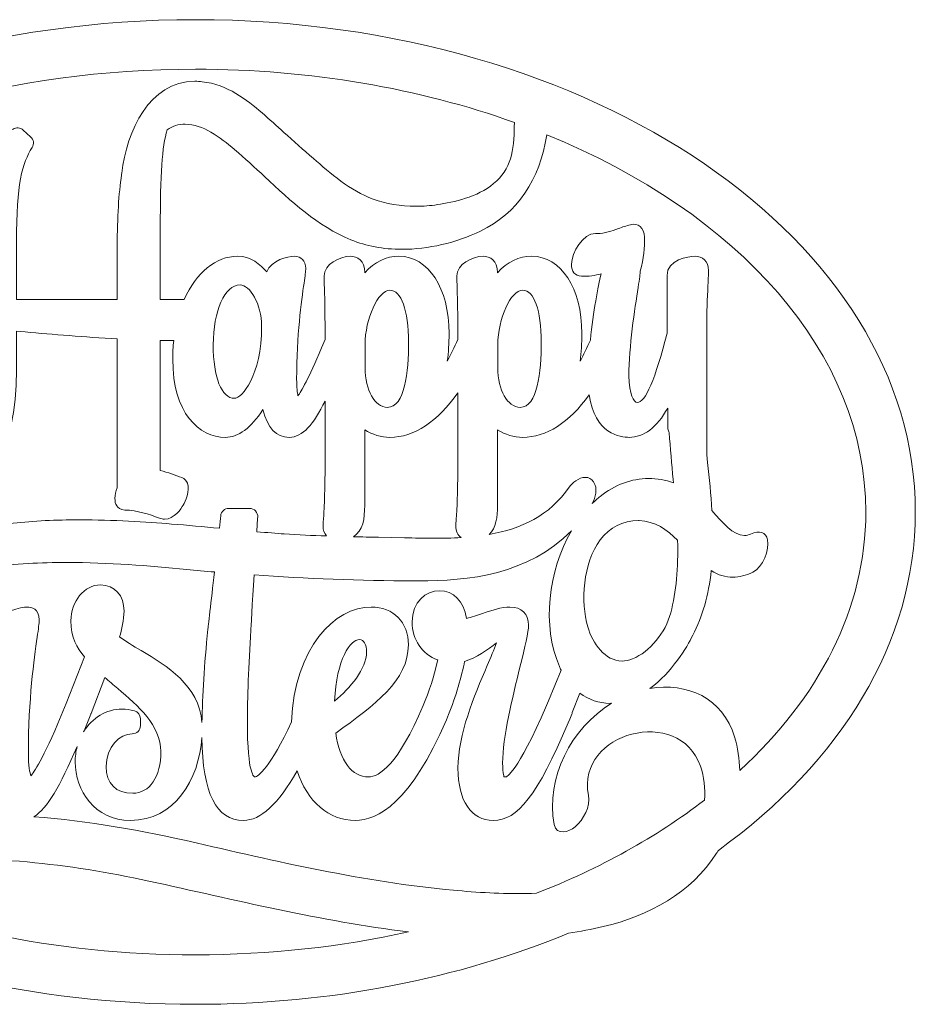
# Model space of a CAD drawing. Header units: centimetres. Extents: x -1.4 to 60.1, y -26.9 to 26.9.
# Tile 15 of 46: x 13.7 to 18, y 20.9 to 25.7. Entities that reach past the tile are written whole.
import ezdxf

# ---------------------------------------------------------------- set-up
doc = ezdxf.new("R2010")
doc.units = ezdxf.units.CM
doc.header["$MEASUREMENT"] = 0
doc.layers.add('layer 1', color=7, linetype='Continuous')

msp = doc.modelspace()

# ---------------------------------------------------------------- linework, layer by layer
at = {"layer": 'layer 1', "color": 242, "lineweight": 9}
for points, knots in [([(14.55108, 25.66866), (16.47862, 25.66866), (18.04121, 24.60033), (18.04121, 23.28247), (18.04121, 23.28247), (18.04121, 22.64729), (17.67813, 22.07014), (17.08625, 21.64257), (17.08625, 21.64257), (17.08346, 21.63792), (17.08064, 21.6333), (17.07776, 21.62873), (17.07776, 21.62873), (16.9547, 21.43369), (16.74795, 21.32486), (16.52821, 21.27303), (16.52821, 21.27303), (16.47228, 21.25984), (16.41595, 21.24931), (16.35933, 21.24112), (16.35933, 21.24112), (15.83196, 21.02229), (15.21305, 20.89627), (14.55108, 20.89627), (14.55108, 20.89627), (13.76066, 20.89627), (13.03172, 21.076), (12.44663, 21.37884), (12.44663, 21.37884), (12.41065, 21.34738), (12.37953, 21.31109), (12.35498, 21.26911), (12.35498, 21.26911), (12.33566, 21.23604), (12.2801, 21.17415), (12.23514, 21.20153), (12.23514, 21.20153), (12.18937, 21.22939), (12.22079, 21.30595), (12.24013, 21.33903), (12.24013, 21.33903), (12.26338, 21.37879), (12.28958, 21.41518), (12.31826, 21.44855), (12.31826, 21.44855), (11.55, 21.88626), (11.06095, 22.54528), (11.06095, 23.28247), (11.06095, 23.28247), (11.06095, 24.60033), (12.62354, 25.66866), (14.55108, 25.66866)], [0, 0, 0, 0, 0.0714286, 0.0714286, 0.0714286, 0.0714286, 0.1428571, 0.1428571, 0.1428571, 0.1428571, 0.2142857, 0.2142857, 0.2142857, 0.2142857, 0.2857143, 0.2857143, 0.2857143, 0.2857143, 0.3571429, 0.3571429, 0.3571429, 0.3571429, 0.4285714, 0.4285714, 0.4285714, 0.4285714, 0.5, 0.5, 0.5, 0.5, 0.5714286, 0.5714286, 0.5714286, 0.5714286, 0.6428571, 0.6428571, 0.6428571, 0.6428571, 0.7142857, 0.7142857, 0.7142857, 0.7142857, 0.7857143, 0.7857143, 0.7857143, 0.7857143, 0.8571429, 0.8571429, 0.8571429, 0.8571429, 1, 1, 1, 1]), ([(16.09789, 25.17046), (16.09735, 25.16568), (16.09706, 25.16092), (16.09705, 25.15621), (16.09705, 25.15621), (16.09686, 25.03081), (16.08037, 24.94444), (15.9966, 24.87405), (15.9966, 24.87405), (15.91814, 24.80813), (15.80351, 24.78436), (15.7241, 24.7722), (15.7241, 24.7722), (15.69021, 24.76701), (15.65525, 24.76437), (15.62022, 24.76437), (15.62022, 24.76437), (15.5461, 24.76437), (15.47455, 24.77618), (15.41326, 24.79855), (15.41326, 24.79855), (15.30084, 24.83961), (15.20207, 24.92635), (15.12272, 24.99608), (15.12272, 24.99608), (15.075, 25.03799), (15.02761, 25.08026), (14.98022, 25.12253), (14.98022, 25.12253), (14.94485, 25.15407), (14.90946, 25.18564), (14.87394, 25.21703), (14.87394, 25.21703), (14.80249, 25.28026), (14.70497, 25.35453), (14.58425, 25.3682), (14.58425, 25.3682), (14.57225, 25.36954), (14.56026, 25.37021), (14.54862, 25.37021), (14.54862, 25.37021), (14.32702, 25.37021), (14.21891, 25.12997), (14.19366, 24.92424), (14.19366, 24.92424), (14.19335, 24.92166), (14.19316, 24.91928), (14.19304, 24.91714), (14.19304, 24.91714), (14.17892, 24.82549), (14.17206, 24.71193), (14.17206, 24.57), (14.17206, 24.57), (14.17206, 24.57), (14.17206, 24.31221), (14.17206, 24.31221), (14.17206, 24.31221), (14.17206, 24.31221), (13.68351, 24.31221), (13.68351, 24.31221), (13.68351, 24.31221), (13.68351, 24.31221), (13.68351, 24.59084), (13.68351, 24.59084), (13.68351, 24.59084), (13.68351, 24.87435), (13.71129, 24.97348), (13.75926, 25.0489), (13.75926, 25.0489), (13.77014, 25.06599), (13.76705, 25.08818), (13.75193, 25.10166), (13.75193, 25.10166), (13.75193, 25.10166), (13.7157, 25.13393), (13.7157, 25.13393), (13.7157, 25.13393), (13.70242, 25.14578), (13.68173, 25.14756), (13.66656, 25.1381), (13.66656, 25.1381), (13.62161, 25.11001), (13.57411, 25.09747), (13.51254, 25.09747), (13.51254, 25.09747), (13.45685, 25.09747), (13.39937, 25.10823), (13.33843, 25.11963), (13.33843, 25.11963), (13.27333, 25.13179), (13.20601, 25.14437), (13.13615, 25.14437), (13.13615, 25.14437), (12.97877, 25.14437), (12.86887, 25.03108), (12.86887, 24.86889), (12.86887, 24.86889), (12.86887, 24.71533), (12.98128, 24.60388), (13.13615, 24.60388), (13.13615, 24.60388), (13.24879, 24.60388), (13.33881, 24.67318), (13.34259, 24.67614), (13.34259, 24.67614), (13.35708, 24.68745), (13.36228, 24.70724), (13.35525, 24.72424), (13.35525, 24.72424), (13.35525, 24.72424), (13.3367, 24.76903), (13.3367, 24.76903), (13.3367, 24.76903), (13.33167, 24.78117), (13.32099, 24.79022), (13.30815, 24.79327), (13.30815, 24.79327), (13.29543, 24.79626), (13.28162, 24.79286), (13.2718, 24.78436), (13.2718, 24.78436), (13.27126, 24.78392), (13.21764, 24.73922), (13.13615, 24.73922), (13.13615, 24.73922), (13.05095, 24.73922), (13.00498, 24.79477), (13.00498, 24.84703), (13.00498, 24.84703), (13.00498, 24.90893), (13.0428, 24.94444), (13.10876, 24.94444), (13.10876, 24.94444), (13.14947, 24.94444), (13.19609, 24.93801), (13.2456, 24.93118), (13.2456, 24.93118), (13.30241, 24.92336), (13.36114, 24.91527), (13.42065, 24.91527), (13.42065, 24.91527), (13.45037, 24.91527), (13.49219, 24.91682), (13.53706, 24.92825), (13.53706, 24.92825), (13.47162, 24.78199), (13.46611, 24.62869), (13.46611, 24.44607), (13.46611, 24.44607), (13.46611, 24.44607), (13.46611, 24.31221), (13.46611, 24.31221), (13.46611, 24.31221), (13.46611, 24.31221), (13.43477, 24.31221), (13.43477, 24.31221), (13.43477, 24.31221), (13.14473, 24.31221), (12.95941, 24.16192), (12.88646, 23.97652), (12.88646, 23.97652), (12.87862, 24.0476), (12.85213, 24.11666), (12.80905, 24.17199), (12.80905, 24.17199), (12.75745, 24.23829), (12.68092, 24.27631), (12.59909, 24.27631), (12.59909, 24.27631), (12.5837, 24.27631), (12.5681, 24.27493), (12.55277, 24.27223), (12.55277, 24.27223), (12.41367, 24.24784), (12.33715, 24.09853), (12.30394, 24.01171), (12.30394, 24.01171), (12.29449, 23.98703), (12.29433, 23.96777), (12.30348, 23.95449), (12.30348, 23.95449), (12.30998, 23.94505), (12.3205, 23.93987), (12.33314, 23.93987), (12.33314, 23.93987), (12.35707, 23.93987), (12.39006, 23.95959), (12.40407, 23.99621), (12.40407, 23.99621), (12.43845, 24.08602), (12.48462, 24.1311), (12.5494, 24.13808), (12.5494, 24.13808), (12.55448, 24.13863), (12.55953, 24.13889), (12.56456, 24.13889), (12.56456, 24.13889), (12.61251, 24.13889), (12.66331, 24.11439), (12.70389, 24.07165), (12.70389, 24.07165), (12.7493, 24.02388), (12.77444, 23.95417), (12.77469, 23.87538), (12.77469, 23.87538), (12.77488, 23.8114), (12.74989, 23.78434), (12.71185, 23.76511), (12.71185, 23.76511), (12.71, 23.7654), (12.70818, 23.76555), (12.70636, 23.76555), (12.70636, 23.76555), (12.67417, 23.76555), (12.64274, 23.76259), (12.61052, 23.75652), (12.61052, 23.75652), (12.54624, 23.80014), (12.45972, 23.82502), (12.37198, 23.82502), (12.37198, 23.82502), (12.13862, 23.82502), (11.89724, 23.64053), (11.89724, 23.33179), (11.89724, 23.33179), (11.89724, 23.17137), (11.97889, 23.02082), (12.11201, 22.93271), (12.11201, 22.93271), (11.88871, 22.8114), (11.77557, 22.61223), (11.77557, 22.34024), (11.77557, 22.34024), (11.77557, 22.26694), (11.78614, 22.19745), (11.80573, 22.13336), (11.80573, 22.13336), (11.48615, 22.46559), (11.30095, 22.85973), (11.30095, 23.28247), (11.30095, 23.28247), (11.30095, 24.46778), (12.75608, 25.42866), (14.55108, 25.42866), (14.55108, 25.42866), (15.11105, 25.42866), (15.63795, 25.33514), (16.09789, 25.17046)], [0, 0, 0, 0, 0.015873, 0.015873, 0.015873, 0.015873, 0.031746, 0.031746, 0.031746, 0.031746, 0.047619, 0.047619, 0.047619, 0.047619, 0.0634921, 0.0634921, 0.0634921, 0.0634921, 0.0793651, 0.0793651, 0.0793651, 0.0793651, 0.0952381, 0.0952381, 0.0952381, 0.0952381, 0.1111111, 0.1111111, 0.1111111, 0.1111111, 0.1269841, 0.1269841, 0.1269841, 0.1269841, 0.1428571, 0.1428571, 0.1428571, 0.1428571, 0.1587302, 0.1587302, 0.1587302, 0.1587302, 0.1746032, 0.1746032, 0.1746032, 0.1746032, 0.1904762, 0.1904762, 0.1904762, 0.1904762, 0.2063492, 0.2063492, 0.2063492, 0.2063492, 0.2222222, 0.2222222, 0.2222222, 0.2222222, 0.2380952, 0.2380952, 0.2380952, 0.2380952, 0.2539683, 0.2539683, 0.2539683, 0.2539683, 0.2698413, 0.2698413, 0.2698413, 0.2698413, 0.2857143, 0.2857143, 0.2857143, 0.2857143, 0.3015873, 0.3015873, 0.3015873, 0.3015873, 0.3174603, 0.3174603, 0.3174603, 0.3174603, 0.3333333, 0.3333333, 0.3333333, 0.3333333, 0.3492063, 0.3492063, 0.3492063, 0.3492063, 0.3650794, 0.3650794, 0.3650794, 0.3650794, 0.3809524, 0.3809524, 0.3809524, 0.3809524, 0.3968254, 0.3968254, 0.3968254, 0.3968254, 0.4126984, 0.4126984, 0.4126984, 0.4126984, 0.4285714, 0.4285714, 0.4285714, 0.4285714, 0.4444444, 0.4444444, 0.4444444, 0.4444444, 0.4603175, 0.4603175, 0.4603175, 0.4603175, 0.4761905, 0.4761905, 0.4761905, 0.4761905, 0.4920635, 0.4920635, 0.4920635, 0.4920635, 0.5079365, 0.5079365, 0.5079365, 0.5079365, 0.5238095, 0.5238095, 0.5238095, 0.5238095, 0.5396825, 0.5396825, 0.5396825, 0.5396825, 0.5555556, 0.5555556, 0.5555556, 0.5555556, 0.5714286, 0.5714286, 0.5714286, 0.5714286, 0.5873016, 0.5873016, 0.5873016, 0.5873016, 0.6031746, 0.6031746, 0.6031746, 0.6031746, 0.6190476, 0.6190476, 0.6190476, 0.6190476, 0.6349206, 0.6349206, 0.6349206, 0.6349206, 0.6507937, 0.6507937, 0.6507937, 0.6507937, 0.6666667, 0.6666667, 0.6666667, 0.6666667, 0.6825397, 0.6825397, 0.6825397, 0.6825397, 0.6984127, 0.6984127, 0.6984127, 0.6984127, 0.7142857, 0.7142857, 0.7142857, 0.7142857, 0.7301587, 0.7301587, 0.7301587, 0.7301587, 0.7460317, 0.7460317, 0.7460317, 0.7460317, 0.7619048, 0.7619048, 0.7619048, 0.7619048, 0.7777778, 0.7777778, 0.7777778, 0.7777778, 0.7936508, 0.7936508, 0.7936508, 0.7936508, 0.8095238, 0.8095238, 0.8095238, 0.8095238, 0.8253968, 0.8253968, 0.8253968, 0.8253968, 0.8412698, 0.8412698, 0.8412698, 0.8412698, 0.8571429, 0.8571429, 0.8571429, 0.8571429, 0.8730159, 0.8730159, 0.8730159, 0.8730159, 0.8888889, 0.8888889, 0.8888889, 0.8888889, 0.9047619, 0.9047619, 0.9047619, 0.9047619, 0.9206349, 0.9206349, 0.9206349, 0.9206349, 0.9365079, 0.9365079, 0.9365079, 0.9365079, 0.952381, 0.952381, 0.952381, 0.952381, 0.968254, 0.968254, 0.968254, 0.968254, 1, 1, 1, 1]), ([(17.32467, 23.14773), (17.31667, 23.18343), (17.28544, 23.19589), (17.24269, 23.17567), (17.24269, 23.17567), (17.23291, 23.17104), (17.22322, 23.16881), (17.21302, 23.16881), (17.21302, 23.16881), (17.15936, 23.16881), (17.10399, 23.23236), (17.05502, 23.28901), (17.05502, 23.28901), (17.05018, 23.36707), (17.04215, 23.44622), (17.03439, 23.52278), (17.03439, 23.52278), (17.03439, 23.52278), (17.03062, 23.55998), (17.03062, 23.55998), (17.03062, 23.55998), (17.03062, 23.55998), (17.03062, 24.2027), (17.03062, 24.2027), (17.03062, 24.2027), (17.03062, 24.27469), (17.03424, 24.34749), (17.03663, 24.39569), (17.03663, 24.39569), (17.03793, 24.42218), (17.03889, 24.44135), (17.03889, 24.45238), (17.03889, 24.45238), (17.03889, 24.50051), (17.00619, 24.52205), (16.97379, 24.52205), (16.97379, 24.52205), (16.93843, 24.52205), (16.83753, 24.50496), (16.83753, 24.42896), (16.83753, 24.42896), (16.83753, 24.42896), (16.83753, 24.15003), (16.83753, 24.15003), (16.83753, 24.15003), (16.78144, 23.9264), (16.73263, 23.81299), (16.69248, 23.81299), (16.69248, 23.81299), (16.67898, 23.81299), (16.65251, 23.85233), (16.65251, 23.94326), (16.65251, 23.94326), (16.65251, 24.08161), (16.68141, 24.26914), (16.69696, 24.37001), (16.69696, 24.37001), (16.70405, 24.416), (16.70742, 24.43819), (16.70788, 24.44976), (16.70788, 24.44976), (16.72409, 24.51214), (16.73053, 24.56464), (16.72818, 24.61491), (16.72818, 24.61491), (16.72605, 24.65999), (16.6983, 24.68505), (16.65973, 24.67506), (16.65973, 24.67506), (16.63991, 24.66996), (16.62087, 24.66307), (16.60246, 24.65641), (16.60246, 24.65641), (16.56815, 24.64402), (16.53575, 24.6323), (16.50054, 24.6323), (16.50054, 24.6323), (16.49793, 24.63156), (16.49543, 24.63235), (16.49285, 24.63247), (16.49285, 24.63247), (16.49285, 24.63247), (16.48994, 24.63256), (16.48994, 24.63256), (16.48994, 24.63256), (16.42907, 24.63256), (16.37542, 24.5411), (16.374, 24.48368), (16.374, 24.48368), (16.37313, 24.4485), (16.39124, 24.42658), (16.42244, 24.42505), (16.42244, 24.42505), (16.45723, 24.4233), (16.48886, 24.42919), (16.51801, 24.43725), (16.51801, 24.43725), (16.50349, 24.37645), (16.47935, 24.25323), (16.46567, 24.11611), (16.46567, 24.11611), (16.44965, 24.07883), (16.43294, 24.04441), (16.41564, 24.01311), (16.41564, 24.01311), (16.42133, 24.05564), (16.4242, 24.10045), (16.4242, 24.14709), (16.4242, 24.14709), (16.4242, 24.36787), (16.32427, 24.52205), (16.18122, 24.52205), (16.18122, 24.52205), (16.12016, 24.52205), (16.0625, 24.49397), (16.01547, 24.44206), (16.01547, 24.44206), (16.01547, 24.44206), (16.01547, 24.44261), (16.01547, 24.44261), (16.01547, 24.44261), (16.01547, 24.50118), (15.97929, 24.52205), (15.94542, 24.52205), (15.94542, 24.52205), (15.89421, 24.52205), (15.81827, 24.48215), (15.81827, 24.42702), (15.81827, 24.42702), (15.81827, 24.41919), (15.81856, 24.41113), (15.81904, 24.39897), (15.81904, 24.39897), (15.82025, 24.36754), (15.82281, 24.3023), (15.82317, 24.11875), (15.82317, 24.11875), (15.82317, 24.11875), (15.82315, 24.11869), (15.82315, 24.11869), (15.82315, 24.11869), (15.8068, 24.08044), (15.7897, 24.04514), (15.77201, 24.01311), (15.77201, 24.01311), (15.7777, 24.05564), (15.78057, 24.10045), (15.78057, 24.14709), (15.78057, 24.14709), (15.78057, 24.36787), (15.68064, 24.52205), (15.53759, 24.52205), (15.53759, 24.52205), (15.47654, 24.52205), (15.41888, 24.49397), (15.37184, 24.44206), (15.37184, 24.44206), (15.37184, 24.44206), (15.37184, 24.44261), (15.37184, 24.44261), (15.37184, 24.44261), (15.37184, 24.50118), (15.33566, 24.52205), (15.30179, 24.52205), (15.30179, 24.52205), (15.25058, 24.52205), (15.17464, 24.48215), (15.17464, 24.42702), (15.17464, 24.42702), (15.17464, 24.41919), (15.17493, 24.41113), (15.17541, 24.39897), (15.17541, 24.39897), (15.17663, 24.36754), (15.17918, 24.30236), (15.17954, 24.11907), (15.17954, 24.11907), (15.17954, 24.11907), (15.16291, 24.07856), (15.16291, 24.07856), (15.16291, 24.07856), (15.09819, 23.9252), (15.06426, 23.86746), (15.048, 23.84573), (15.048, 23.84573), (15.0449, 23.86007), (15.04181, 23.88466), (15.04181, 23.9257), (15.04181, 23.9257), (15.04181, 24.14073), (15.06503, 24.3042), (15.07753, 24.39226), (15.07753, 24.39226), (15.0826, 24.42802), (15.08566, 24.44962), (15.08566, 24.4631), (15.08566, 24.4631), (15.08566, 24.5), (15.06473, 24.52205), (15.02966, 24.52205), (15.02966, 24.52205), (14.99917, 24.52205), (14.91984, 24.50344), (14.89642, 24.44622), (14.89642, 24.44622), (14.86643, 24.48201), (14.81864, 24.52205), (14.75497, 24.52205), (14.75497, 24.52205), (14.65059, 24.52205), (14.55486, 24.44382), (14.49699, 24.31203), (14.49699, 24.31203), (14.49574, 24.31215), (14.49449, 24.31221), (14.49324, 24.31221), (14.49324, 24.31221), (14.49324, 24.31221), (14.38061, 24.31221), (14.38061, 24.31221), (14.38061, 24.31221), (14.38061, 24.31221), (14.38061, 24.65539), (14.38061, 24.65539), (14.38061, 24.65539), (14.38061, 24.92403), (14.38935, 25.0509), (14.41392, 25.13472), (14.41392, 25.13472), (14.42563, 25.14399), (14.43915, 25.15079), (14.45512, 25.15551), (14.45512, 25.15551), (14.47009, 25.1599), (14.48567, 25.16213), (14.50146, 25.16213), (14.50146, 25.16213), (14.5868, 25.16213), (14.66965, 25.09873), (14.74061, 25.03935), (14.74061, 25.03935), (14.79012, 24.9979), (14.83946, 24.95188), (14.88716, 24.90738), (14.88716, 24.90738), (15.01341, 24.78964), (15.14395, 24.6679), (15.30486, 24.60163), (15.30486, 24.60163), (15.37879, 24.57118), (15.46197, 24.55573), (15.55214, 24.55573), (15.55214, 24.55573), (15.67912, 24.55573), (15.81468, 24.58709), (15.93384, 24.64404), (15.93384, 24.64404), (16.10966, 24.72807), (16.22249, 24.89466), (16.25395, 25.11071), (16.25395, 25.11071), (17.18229, 24.73286), (17.80121, 24.05544), (17.80121, 23.28247), (17.80121, 23.28247), (17.80121, 22.81477), (17.57453, 22.38206), (17.18992, 22.02951), (17.18992, 22.02951), (17.18891, 22.08509), (17.18095, 22.14), (17.16517, 22.19217), (17.16517, 22.19217), (17.10777, 22.38201), (16.93412, 22.45791), (16.75393, 22.42669), (16.75393, 22.42669), (16.86254, 22.50578), (16.93316, 22.6268), (16.96277, 22.685), (16.96277, 22.685), (17.0096, 22.77704), (17.03878, 22.87972), (17.05168, 22.99816), (17.05168, 22.99816), (17.08676, 22.97667), (17.12055, 22.96656), (17.15644, 22.96656), (17.15644, 22.96656), (17.18773, 22.96656), (17.21946, 22.97435), (17.25343, 22.99042), (17.25343, 22.99042), (17.30122, 23.01299), (17.33517, 23.10098), (17.32467, 23.14773)], [0, 0, 0, 0, 0.0133333, 0.0133333, 0.0133333, 0.0133333, 0.0266667, 0.0266667, 0.0266667, 0.0266667, 0.04, 0.04, 0.04, 0.04, 0.0533333, 0.0533333, 0.0533333, 0.0533333, 0.0666667, 0.0666667, 0.0666667, 0.0666667, 0.08, 0.08, 0.08, 0.08, 0.0933333, 0.0933333, 0.0933333, 0.0933333, 0.1066667, 0.1066667, 0.1066667, 0.1066667, 0.12, 0.12, 0.12, 0.12, 0.1333333, 0.1333333, 0.1333333, 0.1333333, 0.1466667, 0.1466667, 0.1466667, 0.1466667, 0.16, 0.16, 0.16, 0.16, 0.1733333, 0.1733333, 0.1733333, 0.1733333, 0.1866667, 0.1866667, 0.1866667, 0.1866667, 0.2, 0.2, 0.2, 0.2, 0.2133333, 0.2133333, 0.2133333, 0.2133333, 0.2266667, 0.2266667, 0.2266667, 0.2266667, 0.24, 0.24, 0.24, 0.24, 0.2533333, 0.2533333, 0.2533333, 0.2533333, 0.2666667, 0.2666667, 0.2666667, 0.2666667, 0.28, 0.28, 0.28, 0.28, 0.2933333, 0.2933333, 0.2933333, 0.2933333, 0.3066667, 0.3066667, 0.3066667, 0.3066667, 0.32, 0.32, 0.32, 0.32, 0.3333333, 0.3333333, 0.3333333, 0.3333333, 0.3466667, 0.3466667, 0.3466667, 0.3466667, 0.36, 0.36, 0.36, 0.36, 0.3733333, 0.3733333, 0.3733333, 0.3733333, 0.3866667, 0.3866667, 0.3866667, 0.3866667, 0.4, 0.4, 0.4, 0.4, 0.4133333, 0.4133333, 0.4133333, 0.4133333, 0.4266667, 0.4266667, 0.4266667, 0.4266667, 0.44, 0.44, 0.44, 0.44, 0.4533333, 0.4533333, 0.4533333, 0.4533333, 0.4666667, 0.4666667, 0.4666667, 0.4666667, 0.48, 0.48, 0.48, 0.48, 0.4933333, 0.4933333, 0.4933333, 0.4933333, 0.5066667, 0.5066667, 0.5066667, 0.5066667, 0.52, 0.52, 0.52, 0.52, 0.5333333, 0.5333333, 0.5333333, 0.5333333, 0.5466667, 0.5466667, 0.5466667, 0.5466667, 0.56, 0.56, 0.56, 0.56, 0.5733333, 0.5733333, 0.5733333, 0.5733333, 0.5866667, 0.5866667, 0.5866667, 0.5866667, 0.6, 0.6, 0.6, 0.6, 0.6133333, 0.6133333, 0.6133333, 0.6133333, 0.6266667, 0.6266667, 0.6266667, 0.6266667, 0.64, 0.64, 0.64, 0.64, 0.6533333, 0.6533333, 0.6533333, 0.6533333, 0.6666667, 0.6666667, 0.6666667, 0.6666667, 0.68, 0.68, 0.68, 0.68, 0.6933333, 0.6933333, 0.6933333, 0.6933333, 0.7066667, 0.7066667, 0.7066667, 0.7066667, 0.72, 0.72, 0.72, 0.72, 0.7333333, 0.7333333, 0.7333333, 0.7333333, 0.7466667, 0.7466667, 0.7466667, 0.7466667, 0.76, 0.76, 0.76, 0.76, 0.7733333, 0.7733333, 0.7733333, 0.7733333, 0.7866667, 0.7866667, 0.7866667, 0.7866667, 0.8, 0.8, 0.8, 0.8, 0.8133333, 0.8133333, 0.8133333, 0.8133333, 0.8266667, 0.8266667, 0.8266667, 0.8266667, 0.84, 0.84, 0.84, 0.84, 0.8533333, 0.8533333, 0.8533333, 0.8533333, 0.8666667, 0.8666667, 0.8666667, 0.8666667, 0.88, 0.88, 0.88, 0.88, 0.8933333, 0.8933333, 0.8933333, 0.8933333, 0.9066667, 0.9066667, 0.9066667, 0.9066667, 0.92, 0.92, 0.92, 0.92, 0.9333333, 0.9333333, 0.9333333, 0.9333333, 0.9466667, 0.9466667, 0.9466667, 0.9466667, 0.96, 0.96, 0.96, 0.96, 0.9733333, 0.9733333, 0.9733333, 0.9733333, 1, 1, 1, 1]), ([(14.74007, 23.83348), (14.74007, 23.83348), (14.74007, 23.83348), (14.74007, 23.83348), (14.74007, 23.83348), (14.67759, 23.83348), (14.63722, 23.93554), (14.63722, 24.09345), (14.63722, 24.09345), (14.63722, 24.25619), (14.69439, 24.38366), (14.76738, 24.38366), (14.76738, 24.38366), (14.81442, 24.38366), (14.87189, 24.29116), (14.87189, 24.18317), (14.87189, 24.18317), (14.87189, 23.94103), (14.77637, 23.83348), (14.74007, 23.83348)], [0, 0, 0, 0, 0.1666667, 0.1666667, 0.1666667, 0.1666667, 0.3333333, 0.3333333, 0.3333333, 0.3333333, 0.5, 0.5, 0.5, 0.5, 0.6666667, 0.6666667, 0.6666667, 0.6666667, 1, 1, 1, 1]), ([(15.49374, 24.35732), (15.49374, 24.35732), (15.49374, 24.35732), (15.49374, 24.35732), (15.49374, 24.35732), (15.54952, 24.35732), (15.58418, 24.26071), (15.58418, 24.10515), (15.58418, 24.10515), (15.58418, 23.9612), (15.56633, 23.78961), (15.48133, 23.78961), (15.48133, 23.78961), (15.42087, 23.78961), (15.3735, 23.87382), (15.3735, 23.98131), (15.3735, 23.98131), (15.3735, 23.98131), (15.3735, 24.09345), (15.3735, 24.09345), (15.3735, 24.09345), (15.3735, 24.21923), (15.43643, 24.35732), (15.49374, 24.35732)], [0, 0, 0, 0, 0.1428571, 0.1428571, 0.1428571, 0.1428571, 0.2857143, 0.2857143, 0.2857143, 0.2857143, 0.4285714, 0.4285714, 0.4285714, 0.4285714, 0.5714286, 0.5714286, 0.5714286, 0.5714286, 0.7142857, 0.7142857, 0.7142857, 0.7142857, 1, 1, 1, 1]), ([(16.13737, 24.35732), (16.13737, 24.35732), (16.13737, 24.35732), (16.13737, 24.35732), (16.13737, 24.35732), (16.19315, 24.35732), (16.22781, 24.26071), (16.22781, 24.10515), (16.22781, 24.10515), (16.22781, 23.9612), (16.20996, 23.78961), (16.12496, 23.78961), (16.12496, 23.78961), (16.0645, 23.78961), (16.01713, 23.87382), (16.01713, 23.98131), (16.01713, 23.98131), (16.01713, 23.98131), (16.01713, 24.09345), (16.01713, 24.09345), (16.01713, 24.09345), (16.01713, 24.21923), (16.08007, 24.35732), (16.13737, 24.35732)], [0, 0, 0, 0, 0.1428571, 0.1428571, 0.1428571, 0.1428571, 0.2857143, 0.2857143, 0.2857143, 0.2857143, 0.4285714, 0.4285714, 0.4285714, 0.4285714, 0.5714286, 0.5714286, 0.5714286, 0.5714286, 0.7142857, 0.7142857, 0.7142857, 0.7142857, 1, 1, 1, 1]), ([(12.8517, 23.76796), (12.86193, 23.54003), (13.02409, 23.37698), (13.24482, 23.37698), (13.24482, 23.37698), (13.54411, 23.37698), (13.68351, 23.56545), (13.68351, 23.97011), (13.68351, 23.97011), (13.68351, 23.97011), (13.68351, 24.15864), (13.68351, 24.15864), (13.68351, 24.15864), (13.68351, 24.15864), (13.7255, 24.15507), (13.7255, 24.15507), (13.7255, 24.15507), (13.86041, 24.14348), (14.01279, 24.13044), (14.17206, 24.12168), (14.17206, 24.12168), (14.17206, 24.12168), (14.17206, 23.39969), (14.17206, 23.39969), (14.17206, 23.39969), (14.15783, 23.36344), (14.15693, 23.33167), (14.16971, 23.3122), (14.16971, 23.3122), (14.17559, 23.30323), (14.18724, 23.29242), (14.20922, 23.29194), (14.20922, 23.29194), (14.26995, 23.29063), (14.32569, 23.27154), (14.37756, 23.25211), (14.37756, 23.25211), (14.3852, 23.24927), (14.39307, 23.2478), (14.40098, 23.2478), (14.40098, 23.2478), (14.44892, 23.2478), (14.4827, 23.29986), (14.49192, 23.31583), (14.49192, 23.31583), (14.50126, 23.33199), (14.525, 23.38619), (14.51216, 23.42194), (14.51216, 23.42194), (14.50747, 23.43502), (14.49829, 23.44446), (14.48565, 23.44917), (14.48565, 23.44917), (14.45414, 23.46099), (14.41788, 23.47418), (14.38061, 23.48394), (14.38061, 23.48394), (14.38061, 23.48394), (14.38061, 24.11397), (14.38061, 24.11397), (14.38061, 24.11397), (14.40277, 24.11347), (14.42495, 24.11339), (14.44577, 24.11336), (14.44577, 24.11336), (14.44249, 24.0836), (14.44083, 24.05338), (14.44083, 24.02325), (14.44083, 24.02325), (14.44083, 23.76153), (14.56909, 23.64437), (14.69622, 23.64437), (14.69622, 23.64437), (14.76006, 23.64437), (14.82112, 23.68971), (14.87804, 23.77926), (14.87804, 23.77926), (14.9001, 23.68971), (14.94292, 23.64437), (15.00565, 23.64437), (15.00565, 23.64437), (15.07247, 23.64437), (15.12275, 23.70788), (15.17959, 23.82003), (15.17959, 23.82003), (15.17959, 23.82003), (15.17959, 23.53362), (15.17959, 23.53362), (15.17959, 23.53362), (15.17959, 23.34949), (15.17361, 23.27167), (15.17105, 23.23834), (15.17105, 23.23834), (15.17016, 23.22696), (15.16966, 23.21969), (15.16966, 23.21471), (15.16966, 23.21471), (15.16966, 23.19444), (15.17558, 23.17797), (15.18652, 23.16614), (15.18652, 23.16614), (15.11826, 23.1685), (15.04982, 23.17169), (14.9819, 23.17638), (14.9819, 23.17638), (14.94244, 23.17908), (14.89959, 23.18247), (14.84809, 23.18697), (14.84809, 23.18697), (14.85038, 23.22248), (14.85203, 23.24608), (14.85302, 23.25719), (14.85302, 23.25719), (14.85399, 23.26818), (14.85026, 23.27918), (14.8428, 23.28733), (14.8428, 23.28733), (14.83534, 23.29544), (14.82475, 23.30011), (14.81372, 23.30011), (14.81372, 23.30011), (14.81372, 23.30011), (14.71282, 23.30011), (14.71282, 23.30011), (14.71282, 23.30011), (14.69244, 23.30011), (14.67558, 23.2848), (14.67355, 23.26452), (14.67355, 23.26452), (14.67181, 23.24684), (14.66965, 23.22621), (14.66725, 23.20361), (14.66725, 23.20361), (14.591, 23.21085), (14.51248, 23.21824), (14.43501, 23.22425), (14.43501, 23.22425), (14.31275, 23.23374), (14.15158, 23.24462), (13.9892, 23.24462), (13.9892, 23.24462), (13.87337, 23.24462), (13.76807, 23.23931), (13.66727, 23.22838), (13.66727, 23.22838), (13.35717, 23.19479), (13.143, 23.10471), (12.99325, 22.94494), (12.99325, 22.94494), (12.96384, 22.91356), (12.93679, 22.84509), (12.96478, 22.80334), (12.96478, 22.80334), (12.977, 22.78509), (12.99272, 22.78127), (13.00373, 22.78127), (13.00373, 22.78127), (13.03185, 22.78127), (13.06098, 22.80604), (13.08044, 22.82685), (13.08044, 22.82685), (13.2258, 22.98196), (13.48317, 23.01737), (13.7396, 23.03255), (13.7396, 23.03255), (13.79993, 23.0361), (13.86369, 23.03791), (13.92911, 23.03791), (13.92911, 23.03791), (14.12925, 23.03791), (14.32593, 23.02158), (14.50867, 23.00393), (14.50867, 23.00393), (14.55367, 22.99957), (14.59864, 22.99556), (14.64358, 22.99174), (14.64358, 22.99174), (14.62733, 22.85006), (14.61139, 22.71634), (14.61124, 22.71508), (14.61124, 22.71508), (14.59386, 22.53918), (14.58469, 22.39354), (14.58275, 22.26195), (14.58275, 22.26195), (14.56779, 22.44389), (14.41324, 22.53587), (14.28771, 22.61047), (14.28771, 22.61047), (14.24896, 22.63348), (14.21218, 22.65532), (14.1836, 22.67748), (14.1836, 22.67748), (14.19265, 22.71133), (14.20514, 22.76134), (14.20514, 22.8022), (14.20514, 22.8022), (14.20514, 22.87812), (14.15908, 22.92913), (14.0905, 22.92913), (14.0905, 22.92913), (14.01282, 22.92913), (13.94718, 22.8491), (13.94718, 22.75436), (13.94718, 22.75436), (13.94718, 22.67446), (13.97792, 22.62345), (14.01257, 22.58107), (14.01257, 22.58107), (14.01257, 22.58107), (13.92467, 22.35443), (13.92467, 22.35443), (13.92467, 22.35443), (13.92467, 22.35443), (13.90074, 22.2961), (13.90074, 22.2961), (13.90074, 22.2961), (13.80955, 22.07999), (13.76879, 22.02022), (13.75306, 22.00375), (13.75306, 22.00375), (13.74814, 22.01782), (13.7411, 22.04962), (13.7411, 22.11627), (13.7411, 22.11627), (13.7411, 22.3739), (13.76889, 22.56987), (13.78384, 22.67513), (13.78384, 22.67513), (13.78988, 22.7177), (13.79352, 22.7434), (13.79352, 22.75903), (13.79352, 22.75903), (13.79352, 22.81366), (13.75641, 22.82181), (13.73428, 22.82181), (13.73428, 22.82181), (13.71133, 22.82181), (13.59812, 22.80419), (13.5779, 22.72309), (13.5779, 22.72309), (13.54237, 22.76925), (13.48461, 22.82181), (13.40583, 22.82181), (13.40583, 22.82181), (13.22421, 22.82181), (13.07561, 22.62454), (13.04404, 22.34174), (13.04404, 22.34174), (13.00605, 22.2507), (12.96095, 22.16159), (12.89015, 22.11094), (12.89015, 22.11094), (12.93318, 22.20093), (12.95653, 22.29608), (12.95653, 22.38342), (12.95653, 22.38342), (12.95653, 22.64374), (12.79864, 22.76234), (12.65195, 22.76234), (12.65195, 22.76234), (12.47284, 22.76234), (12.33252, 22.59283), (12.33252, 22.37641), (12.33252, 22.37641), (12.33252, 22.18504), (12.4338, 22.02435), (12.59249, 21.96033), (12.59249, 21.96033), (12.52932, 21.89802), (12.45191, 21.86645), (12.3621, 21.86645), (12.3621, 21.86645), (12.21191, 21.86645), (12.03651, 21.99052), (12.03651, 22.34024), (12.03651, 22.34024), (12.03651, 22.60968), (12.133, 22.80328), (12.29489, 22.85933), (12.29489, 22.85933), (12.32578, 22.85306), (12.35925, 22.85024), (12.40265, 22.85024), (12.40265, 22.85024), (12.50719, 22.85024), (12.51531, 22.91883), (12.51531, 22.93983), (12.51531, 22.93983), (12.51531, 22.95402), (12.51036, 23.02481), (12.41254, 23.02481), (12.41254, 23.02481), (12.40079, 23.02481), (12.35747, 23.02326), (12.28545, 23.00367), (12.28545, 23.00367), (12.19594, 23.04506), (12.13839, 23.16935), (12.13839, 23.32247), (12.13839, 23.32247), (12.13839, 23.55389), (12.22715, 23.68662), (12.38188, 23.68662), (12.38188, 23.68662), (12.39924, 23.68662), (12.41956, 23.68441), (12.43969, 23.68049), (12.43969, 23.68049), (12.38065, 23.62895), (12.34737, 23.55741), (12.34737, 23.47994), (12.34737, 23.47994), (12.34737, 23.3577), (12.43012, 23.26901), (12.54412, 23.26901), (12.54412, 23.26901), (12.66099, 23.26901), (12.74582, 23.37095), (12.74582, 23.51144), (12.74582, 23.51144), (12.74582, 23.55714), (12.736, 23.59993), (12.71659, 23.63892), (12.71659, 23.63892), (12.7809, 23.67131), (12.82355, 23.71172), (12.8517, 23.76796)], [0, 0, 0, 0, 0.0120482, 0.0120482, 0.0120482, 0.0120482, 0.0240964, 0.0240964, 0.0240964, 0.0240964, 0.0361446, 0.0361446, 0.0361446, 0.0361446, 0.0481928, 0.0481928, 0.0481928, 0.0481928, 0.060241, 0.060241, 0.060241, 0.060241, 0.0722892, 0.0722892, 0.0722892, 0.0722892, 0.0843373, 0.0843373, 0.0843373, 0.0843373, 0.0963855, 0.0963855, 0.0963855, 0.0963855, 0.1084337, 0.1084337, 0.1084337, 0.1084337, 0.1204819, 0.1204819, 0.1204819, 0.1204819, 0.1325301, 0.1325301, 0.1325301, 0.1325301, 0.1445783, 0.1445783, 0.1445783, 0.1445783, 0.1566265, 0.1566265, 0.1566265, 0.1566265, 0.1686747, 0.1686747, 0.1686747, 0.1686747, 0.1807229, 0.1807229, 0.1807229, 0.1807229, 0.1927711, 0.1927711, 0.1927711, 0.1927711, 0.2048193, 0.2048193, 0.2048193, 0.2048193, 0.2168675, 0.2168675, 0.2168675, 0.2168675, 0.2289157, 0.2289157, 0.2289157, 0.2289157, 0.2409639, 0.2409639, 0.2409639, 0.2409639, 0.253012, 0.253012, 0.253012, 0.253012, 0.2650602, 0.2650602, 0.2650602, 0.2650602, 0.2771084, 0.2771084, 0.2771084, 0.2771084, 0.2891566, 0.2891566, 0.2891566, 0.2891566, 0.3012048, 0.3012048, 0.3012048, 0.3012048, 0.313253, 0.313253, 0.313253, 0.313253, 0.3253012, 0.3253012, 0.3253012, 0.3253012, 0.3373494, 0.3373494, 0.3373494, 0.3373494, 0.3493976, 0.3493976, 0.3493976, 0.3493976, 0.3614458, 0.3614458, 0.3614458, 0.3614458, 0.373494, 0.373494, 0.373494, 0.373494, 0.3855422, 0.3855422, 0.3855422, 0.3855422, 0.3975904, 0.3975904, 0.3975904, 0.3975904, 0.4096386, 0.4096386, 0.4096386, 0.4096386, 0.4216867, 0.4216867, 0.4216867, 0.4216867, 0.4337349, 0.4337349, 0.4337349, 0.4337349, 0.4457831, 0.4457831, 0.4457831, 0.4457831, 0.4578313, 0.4578313, 0.4578313, 0.4578313, 0.4698795, 0.4698795, 0.4698795, 0.4698795, 0.4819277, 0.4819277, 0.4819277, 0.4819277, 0.4939759, 0.4939759, 0.4939759, 0.4939759, 0.5060241, 0.5060241, 0.5060241, 0.5060241, 0.5180723, 0.5180723, 0.5180723, 0.5180723, 0.5301205, 0.5301205, 0.5301205, 0.5301205, 0.5421687, 0.5421687, 0.5421687, 0.5421687, 0.5542169, 0.5542169, 0.5542169, 0.5542169, 0.5662651, 0.5662651, 0.5662651, 0.5662651, 0.5783133, 0.5783133, 0.5783133, 0.5783133, 0.5903614, 0.5903614, 0.5903614, 0.5903614, 0.6024096, 0.6024096, 0.6024096, 0.6024096, 0.6144578, 0.6144578, 0.6144578, 0.6144578, 0.626506, 0.626506, 0.626506, 0.626506, 0.6385542, 0.6385542, 0.6385542, 0.6385542, 0.6506024, 0.6506024, 0.6506024, 0.6506024, 0.6626506, 0.6626506, 0.6626506, 0.6626506, 0.6746988, 0.6746988, 0.6746988, 0.6746988, 0.686747, 0.686747, 0.686747, 0.686747, 0.6987952, 0.6987952, 0.6987952, 0.6987952, 0.7108434, 0.7108434, 0.7108434, 0.7108434, 0.7228916, 0.7228916, 0.7228916, 0.7228916, 0.7349398, 0.7349398, 0.7349398, 0.7349398, 0.746988, 0.746988, 0.746988, 0.746988, 0.7590361, 0.7590361, 0.7590361, 0.7590361, 0.7710843, 0.7710843, 0.7710843, 0.7710843, 0.7831325, 0.7831325, 0.7831325, 0.7831325, 0.7951807, 0.7951807, 0.7951807, 0.7951807, 0.8072289, 0.8072289, 0.8072289, 0.8072289, 0.8192771, 0.8192771, 0.8192771, 0.8192771, 0.8313253, 0.8313253, 0.8313253, 0.8313253, 0.8433735, 0.8433735, 0.8433735, 0.8433735, 0.8554217, 0.8554217, 0.8554217, 0.8554217, 0.8674699, 0.8674699, 0.8674699, 0.8674699, 0.8795181, 0.8795181, 0.8795181, 0.8795181, 0.8915663, 0.8915663, 0.8915663, 0.8915663, 0.9036145, 0.9036145, 0.9036145, 0.9036145, 0.9156627, 0.9156627, 0.9156627, 0.9156627, 0.9277108, 0.9277108, 0.9277108, 0.9277108, 0.939759, 0.939759, 0.939759, 0.939759, 0.9518072, 0.9518072, 0.9518072, 0.9518072, 0.9638554, 0.9638554, 0.9638554, 0.9638554, 0.9759036, 0.9759036, 0.9759036, 0.9759036, 1, 1, 1, 1]), ([(15.3169, 23.16246), (15.36374, 23.19102), (15.37184, 23.2509), (15.37184, 23.3142), (15.37184, 23.3142), (15.37184, 23.3142), (15.37184, 23.68089), (15.37184, 23.68089), (15.37184, 23.68089), (15.40887, 23.65744), (15.45195, 23.64437), (15.49374, 23.64437), (15.49374, 23.64437), (15.61042, 23.64437), (15.72614, 23.72078), (15.82322, 23.86074), (15.82322, 23.86074), (15.82322, 23.86074), (15.82322, 23.53362), (15.82322, 23.53362), (15.82322, 23.53362), (15.82322, 23.34949), (15.81724, 23.27167), (15.81468, 23.23834), (15.81468, 23.23834), (15.8138, 23.22696), (15.8133, 23.21969), (15.8133, 23.21471), (15.8133, 23.21471), (15.8133, 23.1897), (15.8223, 23.17047), (15.83863, 23.15861), (15.83863, 23.15861), (15.79562, 23.156), (15.75213, 23.1551), (15.70869, 23.1551), (15.70869, 23.1551), (15.66027, 23.1551), (15.61172, 23.15624), (15.56479, 23.15733), (15.56479, 23.15733), (15.56479, 23.15733), (15.43934, 23.15994), (15.43934, 23.15994), (15.43934, 23.15994), (15.39885, 23.16072), (15.35799, 23.16151), (15.3169, 23.16246)], [0, 0, 0, 0, 0.0769231, 0.0769231, 0.0769231, 0.0769231, 0.1538462, 0.1538462, 0.1538462, 0.1538462, 0.2307692, 0.2307692, 0.2307692, 0.2307692, 0.3076923, 0.3076923, 0.3076923, 0.3076923, 0.3846154, 0.3846154, 0.3846154, 0.3846154, 0.4615385, 0.4615385, 0.4615385, 0.4615385, 0.5384615, 0.5384615, 0.5384615, 0.5384615, 0.6153846, 0.6153846, 0.6153846, 0.6153846, 0.6923077, 0.6923077, 0.6923077, 0.6923077, 0.7692308, 0.7692308, 0.7692308, 0.7692308, 0.8461538, 0.8461538, 0.8461538, 0.8461538, 1, 1, 1, 1]), ([(15.97582, 23.1741), (16.0092, 23.20549), (16.01547, 23.25852), (16.01547, 23.3142), (16.01547, 23.3142), (16.01547, 23.3142), (16.01547, 23.68089), (16.01547, 23.68089), (16.01547, 23.68089), (16.0525, 23.65744), (16.09558, 23.64437), (16.13737, 23.64437), (16.13737, 23.64437), (16.25272, 23.64437), (16.36366, 23.71559), (16.45997, 23.85093), (16.45997, 23.85093), (16.48584, 23.66008), (16.61302, 23.64437), (16.65359, 23.64437), (16.65359, 23.64437), (16.72604, 23.64437), (16.78763, 23.69085), (16.84084, 23.78609), (16.84084, 23.78609), (16.84084, 23.78609), (16.84084, 23.69161), (16.84084, 23.69161), (16.84084, 23.69161), (16.84084, 23.68422), (16.84291, 23.67702), (16.84683, 23.67071), (16.84683, 23.67071), (16.84683, 23.67071), (16.84842, 23.66816), (16.84842, 23.66816), (16.84842, 23.66816), (16.85261, 23.5919), (16.86011, 23.51434), (16.86738, 23.4393), (16.86738, 23.4393), (16.86738, 23.4393), (16.86883, 23.42417), (16.86883, 23.42417), (16.86883, 23.42417), (16.82923, 23.4378), (16.78891, 23.44466), (16.74865, 23.44466), (16.74865, 23.44466), (16.66548, 23.44466), (16.58424, 23.4147), (16.51372, 23.35804), (16.51372, 23.35804), (16.50022, 23.34719), (16.48719, 23.33554), (16.47467, 23.32318), (16.47467, 23.32318), (16.49035, 23.35336), (16.50345, 23.39467), (16.48065, 23.42867), (16.48065, 23.42867), (16.47118, 23.44279), (16.45745, 23.45027), (16.44096, 23.45027), (16.44096, 23.45027), (16.40972, 23.45027), (16.37688, 23.42287), (16.36354, 23.4034), (16.36354, 23.4034), (16.26765, 23.26362), (16.12915, 23.20103), (15.97582, 23.1741)], [0, 0, 0, 0, 0.0526316, 0.0526316, 0.0526316, 0.0526316, 0.1052632, 0.1052632, 0.1052632, 0.1052632, 0.1578947, 0.1578947, 0.1578947, 0.1578947, 0.2105263, 0.2105263, 0.2105263, 0.2105263, 0.2631579, 0.2631579, 0.2631579, 0.2631579, 0.3157895, 0.3157895, 0.3157895, 0.3157895, 0.3684211, 0.3684211, 0.3684211, 0.3684211, 0.4210526, 0.4210526, 0.4210526, 0.4210526, 0.4736842, 0.4736842, 0.4736842, 0.4736842, 0.5263158, 0.5263158, 0.5263158, 0.5263158, 0.5789474, 0.5789474, 0.5789474, 0.5789474, 0.6315789, 0.6315789, 0.6315789, 0.6315789, 0.6842105, 0.6842105, 0.6842105, 0.6842105, 0.7368421, 0.7368421, 0.7368421, 0.7368421, 0.7894737, 0.7894737, 0.7894737, 0.7894737, 0.8421053, 0.8421053, 0.8421053, 0.8421053, 0.8947368, 0.8947368, 0.8947368, 0.8947368, 1, 1, 1, 1]), ([(16.8552, 22.79302), (16.8552, 22.79302), (16.8552, 22.79302), (16.8552, 22.79302), (16.8552, 22.79302), (16.83099, 22.69828), (16.75334, 22.6048), (16.67058, 22.57077), (16.67058, 22.57077), (16.65329, 22.56365), (16.63603, 22.56004), (16.61934, 22.56004), (16.61934, 22.56004), (16.53797, 22.56004), (16.47619, 22.6461), (16.45322, 22.72604), (16.45322, 22.72604), (16.41884, 22.84569), (16.42833, 23.03397), (16.51366, 23.14729), (16.51366, 23.14729), (16.56026, 23.20917), (16.62264, 23.24054), (16.69908, 23.24054), (16.69908, 23.24054), (16.69908, 23.24054), (16.70178, 23.24054), (16.70178, 23.24054), (16.70178, 23.24054), (16.77903, 23.23977), (16.83745, 23.19528), (16.88887, 23.14621), (16.88887, 23.14621), (16.89249, 23.00941), (16.88177, 22.89703), (16.8552, 22.79302)], [0, 0, 0, 0, 0.1, 0.1, 0.1, 0.1, 0.2, 0.2, 0.2, 0.2, 0.3, 0.3, 0.3, 0.3, 0.4, 0.4, 0.4, 0.4, 0.5, 0.5, 0.5, 0.5, 0.6, 0.6, 0.6, 0.6, 0.7, 0.7, 0.7, 0.7, 0.8, 0.8, 0.8, 0.8, 1, 1, 1, 1]), ([(16.26214, 22.36786), (16.26214, 22.36786), (16.32374, 22.51638), (16.32374, 22.51638), (16.32374, 22.51638), (16.32089, 22.5221), (16.31816, 22.52793), (16.31557, 22.53389), (16.31557, 22.53389), (16.2302, 22.73088), (16.26091, 22.99671), (16.37413, 23.19171), (16.37413, 23.19171), (16.16613, 22.97821), (15.87302, 22.94813), (15.63191, 22.94813), (15.63191, 22.94813), (15.62522, 22.94813), (15.61851, 22.94816), (15.61181, 22.94819), (15.61181, 22.94819), (15.34859, 22.95018), (15.08741, 22.95991), (14.8352, 22.97718), (14.8352, 22.97718), (14.82718, 22.84279), (14.81962, 22.71148), (14.81947, 22.70896), (14.81947, 22.70896), (14.80944, 22.54546), (14.80272, 22.36873), (14.80272, 22.26911), (14.80272, 22.26911), (14.80272, 22.00134), (14.8381, 21.99826), (14.83845, 21.99826), (14.83845, 21.99826), (14.85384, 21.99826), (14.91577, 22.04637), (15.01671, 22.26541), (15.01671, 22.26541), (15.03191, 22.62683), (15.22699, 22.82181), (15.40338, 22.82181), (15.40338, 22.82181), (15.51101, 22.82181), (15.58333, 22.7483), (15.58333, 22.63887), (15.58333, 22.63887), (15.58333, 22.46672), (15.42084, 22.34722), (15.23095, 22.2101), (15.23095, 22.2101), (15.25137, 22.07726), (15.3103, 21.99826), (15.38954, 21.99826), (15.38954, 21.99826), (15.44345, 21.99826), (15.53324, 22.05824), (15.65498, 22.34406), (15.65498, 22.34406), (15.65498, 22.34406), (15.66538, 22.36961), (15.66538, 22.36961), (15.66538, 22.36961), (15.69626, 22.44225), (15.71656, 22.52154), (15.72553, 22.56577), (15.72553, 22.56577), (15.65072, 22.59186), (15.60141, 22.66405), (15.60141, 22.7497), (15.60141, 22.7497), (15.60141, 22.84808), (15.66966, 22.90116), (15.73387, 22.90116), (15.73387, 22.90116), (15.80168, 22.90116), (15.85191, 22.84901), (15.86493, 22.76688), (15.86493, 22.76688), (15.88943, 22.77224), (15.91657, 22.78153), (15.94298, 22.79056), (15.94298, 22.79056), (15.9881, 22.80595), (16.03454, 22.82181), (16.07614, 22.82181), (16.07614, 22.82181), (16.1316, 22.82181), (16.16605, 22.78836), (16.16605, 22.73455), (16.16605, 22.73455), (16.16605, 22.70101), (16.14859, 22.62958), (16.1244, 22.53071), (16.1244, 22.53071), (16.08895, 22.38583), (16.04041, 22.18736), (16.04041, 22.06612), (16.04041, 22.06612), (16.04041, 22.00656), (16.04784, 21.99929), (16.04869, 21.99867), (16.04869, 21.99867), (16.04956, 21.99826), (16.05306, 21.99826), (16.05537, 21.99826), (16.05537, 21.99826), (16.05728, 21.99852), (16.10945, 22.00902), (16.25256, 22.34409), (16.25256, 22.34409), (16.25256, 22.34409), (16.26214, 22.36786), (16.26214, 22.36786)], [0, 0, 0, 0, 0.0333333, 0.0333333, 0.0333333, 0.0333333, 0.0666667, 0.0666667, 0.0666667, 0.0666667, 0.1, 0.1, 0.1, 0.1, 0.1333333, 0.1333333, 0.1333333, 0.1333333, 0.1666667, 0.1666667, 0.1666667, 0.1666667, 0.2, 0.2, 0.2, 0.2, 0.2333333, 0.2333333, 0.2333333, 0.2333333, 0.2666667, 0.2666667, 0.2666667, 0.2666667, 0.3, 0.3, 0.3, 0.3, 0.3333333, 0.3333333, 0.3333333, 0.3333333, 0.3666667, 0.3666667, 0.3666667, 0.3666667, 0.4, 0.4, 0.4, 0.4, 0.4333333, 0.4333333, 0.4333333, 0.4333333, 0.4666667, 0.4666667, 0.4666667, 0.4666667, 0.5, 0.5, 0.5, 0.5, 0.5333333, 0.5333333, 0.5333333, 0.5333333, 0.5666667, 0.5666667, 0.5666667, 0.5666667, 0.6, 0.6, 0.6, 0.6, 0.6333333, 0.6333333, 0.6333333, 0.6333333, 0.6666667, 0.6666667, 0.6666667, 0.6666667, 0.7, 0.7, 0.7, 0.7, 0.7333333, 0.7333333, 0.7333333, 0.7333333, 0.7666667, 0.7666667, 0.7666667, 0.7666667, 0.8, 0.8, 0.8, 0.8, 0.8333333, 0.8333333, 0.8333333, 0.8333333, 0.8666667, 0.8666667, 0.8666667, 0.8666667, 0.9, 0.9, 0.9, 0.9, 0.9333333, 0.9333333, 0.9333333, 0.9333333, 1, 1, 1, 1]), ([(16.41476, 22.405), (16.41476, 22.405), (16.37831, 22.31112), (16.37831, 22.31112), (16.37831, 22.31112), (16.37786, 22.30808), (16.37705, 22.30507), (16.37587, 22.30214), (16.37587, 22.30214), (16.37587, 22.30214), (16.36596, 22.27764), (16.36596, 22.27764), (16.36596, 22.27764), (16.36596, 22.27764), (16.35881, 22.26089), (16.35881, 22.26089), (16.35881, 22.26089), (16.35881, 22.26089), (16.35879, 22.26085), (16.35879, 22.26085), (16.35879, 22.26085), (16.20719, 21.90737), (16.11463, 21.78754), (15.99504, 21.78754), (15.99504, 21.78754), (15.88795, 21.78754), (15.824, 21.88251), (15.824, 22.04162), (15.824, 22.04162), (15.824, 22.20438), (15.90241, 22.38923), (15.96542, 22.53775), (15.96542, 22.53775), (15.98271, 22.57852), (15.99838, 22.61545), (16.01098, 22.64822), (16.01098, 22.64822), (15.96716, 22.61466), (15.9137, 22.57445), (15.85581, 22.55806), (15.85581, 22.55806), (15.84374, 22.49337), (15.81193, 22.38134), (15.77811, 22.30152), (15.77811, 22.30152), (15.77811, 22.30152), (15.76765, 22.27591), (15.76765, 22.27591), (15.76765, 22.27591), (15.59619, 21.87228), (15.433, 21.78754), (15.32623, 21.78754), (15.32623, 21.78754), (15.19804, 21.78754), (15.09238, 21.87841), (15.04423, 22.02722), (15.04423, 22.02722), (14.95218, 21.86604), (14.8669, 21.78754), (14.78405, 21.78754), (14.78405, 21.78754), (14.65154, 21.78754), (14.58555, 21.91921), (14.5825, 22.18979), (14.5825, 22.18979), (14.56801, 21.98343), (14.4496, 21.78754), (14.23593, 21.78754), (14.23593, 21.78754), (14.06188, 21.78754), (13.96795, 21.93349), (13.96795, 22.07078), (13.96795, 22.07078), (13.96795, 22.09678), (13.97141, 22.12187), (13.9778, 22.14553), (13.9778, 22.14553), (13.89309, 21.95283), (13.83334, 21.84517), (13.76783, 21.80544), (13.76783, 21.80544), (14.03174, 21.78534), (14.29327, 21.73883), (14.55532, 21.67833), (14.55532, 21.67833), (14.98196, 21.57983), (15.40633, 21.48238), (15.84379, 21.44551), (15.84379, 21.44551), (15.9616, 21.43559), (16.0829, 21.4302), (16.20387, 21.43429), (16.20387, 21.43429), (16.51186, 21.55465), (16.78721, 21.70758), (17.01893, 21.88596), (17.01893, 21.88596), (17.02304, 21.94151), (17.01728, 21.99793), (16.99938, 22.05036), (16.99938, 22.05036), (16.89874, 22.34529), (16.39622, 22.21689), (16.45669, 21.90955), (16.45669, 21.90955), (16.4676, 21.85412), (16.43282, 21.79169), (16.39188, 21.75672), (16.39188, 21.75672), (16.36165, 21.7309), (16.30182, 21.71226), (16.29091, 21.76775), (16.29091, 21.76775), (16.24641, 21.99385), (16.37338, 22.23467), (16.56834, 22.35519), (16.56834, 22.35519), (16.56579, 22.35511), (16.56323, 22.35506), (16.56069, 22.35506), (16.56069, 22.35506), (16.50797, 22.35506), (16.4577, 22.37289), (16.41476, 22.405)], [0, 0, 0, 0, 0.03125, 0.03125, 0.03125, 0.03125, 0.0625, 0.0625, 0.0625, 0.0625, 0.09375, 0.09375, 0.09375, 0.09375, 0.125, 0.125, 0.125, 0.125, 0.15625, 0.15625, 0.15625, 0.15625, 0.1875, 0.1875, 0.1875, 0.1875, 0.21875, 0.21875, 0.21875, 0.21875, 0.25, 0.25, 0.25, 0.25, 0.28125, 0.28125, 0.28125, 0.28125, 0.3125, 0.3125, 0.3125, 0.3125, 0.34375, 0.34375, 0.34375, 0.34375, 0.375, 0.375, 0.375, 0.375, 0.40625, 0.40625, 0.40625, 0.40625, 0.4375, 0.4375, 0.4375, 0.4375, 0.46875, 0.46875, 0.46875, 0.46875, 0.5, 0.5, 0.5, 0.5, 0.53125, 0.53125, 0.53125, 0.53125, 0.5625, 0.5625, 0.5625, 0.5625, 0.59375, 0.59375, 0.59375, 0.59375, 0.625, 0.625, 0.625, 0.625, 0.65625, 0.65625, 0.65625, 0.65625, 0.6875, 0.6875, 0.6875, 0.6875, 0.71875, 0.71875, 0.71875, 0.71875, 0.75, 0.75, 0.75, 0.75, 0.78125, 0.78125, 0.78125, 0.78125, 0.8125, 0.8125, 0.8125, 0.8125, 0.84375, 0.84375, 0.84375, 0.84375, 0.875, 0.875, 0.875, 0.875, 0.90625, 0.90625, 0.90625, 0.90625, 0.9375, 0.9375, 0.9375, 0.9375, 1, 1, 1, 1]), ([(15.34699, 22.66476), (15.34699, 22.66476), (15.34699, 22.66476), (15.34699, 22.66476), (15.34699, 22.66476), (15.36654, 22.66476), (15.38075, 22.63917), (15.38075, 22.60388), (15.38075, 22.60388), (15.38075, 22.52186), (15.30187, 22.42883), (15.2254, 22.36592), (15.2254, 22.36592), (15.23511, 22.56958), (15.30212, 22.66476), (15.34699, 22.66476)], [0, 0, 0, 0, 0.2, 0.2, 0.2, 0.2, 0.4, 0.4, 0.4, 0.4, 0.6, 0.6, 0.6, 0.6, 1, 1, 1, 1]), ([(14.01415, 22.22963), (14.01415, 22.22963), (14.01415, 22.22963), (14.01415, 22.22963), (14.01415, 22.22963), (14.01415, 22.22963), (14.04381, 22.30194), (14.04381, 22.30194), (14.04381, 22.30194), (14.04457, 22.30375), (14.0449, 22.30537), (14.0451, 22.30645), (14.0451, 22.30645), (14.0451, 22.30645), (14.11167, 22.48068), (14.11167, 22.48068), (14.11167, 22.48068), (14.13125, 22.4628), (14.15234, 22.44492), (14.17439, 22.42625), (14.17439, 22.42625), (14.27238, 22.34321), (14.38344, 22.24911), (14.38344, 22.12097), (14.38344, 22.12097), (14.38344, 22.00011), (14.32854, 21.91894), (14.24682, 21.91894), (14.24682, 21.91894), (14.16501, 21.91894), (14.11808, 21.9662), (14.11808, 22.04862), (14.11808, 22.04862), (14.11808, 22.14365), (14.18363, 22.20749), (14.24483, 22.20749), (14.24483, 22.20749), (14.26659, 22.20749), (14.28428, 22.2252), (14.28428, 22.24695), (14.28428, 22.24695), (14.28428, 22.24695), (14.28428, 22.28077), (14.28428, 22.28077), (14.28428, 22.28077), (14.28428, 22.29845), (14.2724, 22.31407), (14.25538, 22.31879), (14.25538, 22.31879), (14.23462, 22.32454), (14.21555, 22.32723), (14.19538, 22.32723), (14.19538, 22.32723), (14.11836, 22.32723), (14.05017, 22.28384), (14.00901, 22.2176), (14.00901, 22.2176), (14.01072, 22.22159), (14.01242, 22.22561), (14.01415, 22.22963)], [0, 0, 0, 0, 0.0625, 0.0625, 0.0625, 0.0625, 0.125, 0.125, 0.125, 0.125, 0.1875, 0.1875, 0.1875, 0.1875, 0.25, 0.25, 0.25, 0.25, 0.3125, 0.3125, 0.3125, 0.3125, 0.375, 0.375, 0.375, 0.375, 0.4375, 0.4375, 0.4375, 0.4375, 0.5, 0.5, 0.5, 0.5, 0.5625, 0.5625, 0.5625, 0.5625, 0.625, 0.625, 0.625, 0.625, 0.6875, 0.6875, 0.6875, 0.6875, 0.75, 0.75, 0.75, 0.75, 0.8125, 0.8125, 0.8125, 0.8125, 0.875, 0.875, 0.875, 0.875, 1, 1, 1, 1]), ([(12.70614, 21.51551), (12.85055, 21.5612), (13.00881, 21.57888), (13.138, 21.58989), (13.138, 21.58989), (13.53894, 21.62401), (13.93295, 21.57819), (14.3251, 21.49346), (14.3251, 21.49346), (14.74491, 21.40277), (15.15717, 21.29913), (15.58379, 21.24696), (15.58379, 21.24696), (15.25934, 21.17521), (14.91211, 21.13627), (14.55108, 21.13627), (14.55108, 21.13627), (13.86584, 21.13627), (13.23024, 21.2764), (12.70614, 21.51551)], [0, 0, 0, 0, 0.1666667, 0.1666667, 0.1666667, 0.1666667, 0.3333333, 0.3333333, 0.3333333, 0.3333333, 0.5, 0.5, 0.5, 0.5, 0.6666667, 0.6666667, 0.6666667, 0.6666667, 1, 1, 1, 1])]:
    msp.add_open_spline(points, degree=3, knots=knots, dxfattribs=at)

doc.saveas('drawing.dxf')
